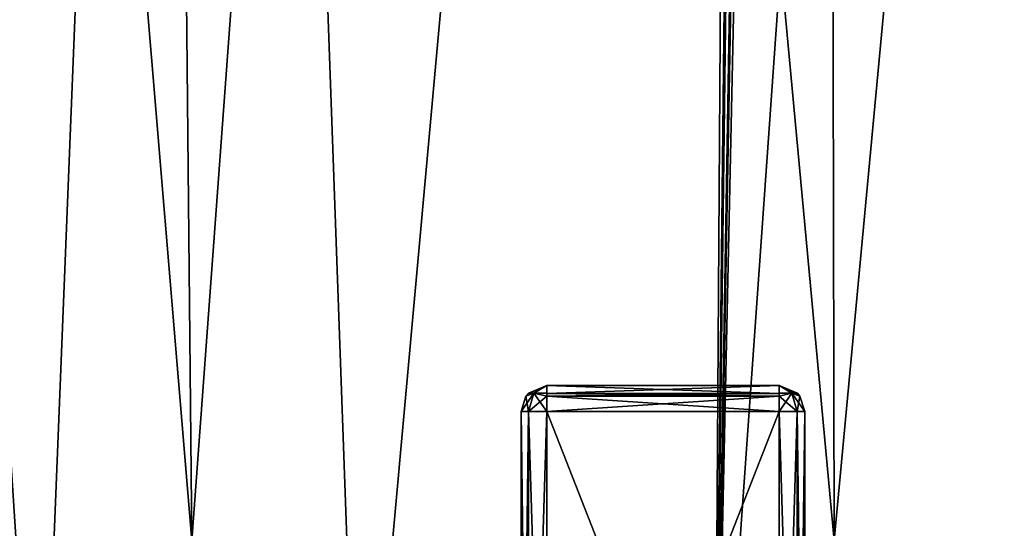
# Model space of a CAD drawing. Header units: millimetres. Extents: x -18.9 to 18.9, y -8.8 to 39.
# Tile 6 of 256: x -11.3 to -3.7, y -3.4 to 0.5. Entities that reach past the tile are written whole.
import ezdxf

# ---------------------------------------------------------------- set-up
doc = ezdxf.new("R2010")
doc.units = ezdxf.units.MM
doc.header["$LTSCALE"] = 41.718519
for name, color, linetype in [('1238', 7, 'CONTINUOUS'), ('1247', 7, 'CONTINUOUS'), ('1248', 7, 'CONTINUOUS'), ('1249', 7, 'CONTINUOUS'), ('1250', 7, 'CONTINUOUS'), ('1279', 7, 'CONTINUOUS'), ('1280', 7, 'CONTINUOUS'), ('1281', 7, 'CONTINUOUS'), ('1282', 7, 'CONTINUOUS'), ('1325', 7, 'CONTINUOUS'), ('1326', 7, 'CONTINUOUS'), ('1327', 7, 'CONTINUOUS'), ('1328', 7, 'CONTINUOUS'), ('1329', 7, 'CONTINUOUS'), ('1330', 7, 'CONTINUOUS'), ('1331', 7, 'CONTINUOUS'), ('1332', 7, 'CONTINUOUS'), ('15', 7, 'CONTINUOUS')]:
    doc.layers.add(name, color=color, linetype=linetype)

msp = doc.modelspace()

# ---------------------------------------------------------------- linework, layer by layer
at = {"layer": '1238', "color": 7, "linetype": 'Continuous'}
for points in [[(-7.25, -2.3, -6.525), (-5.45, -2.3, -6.525), (-7.25, -2.3, 0.175), (-7.25, -2.3, -6.525)], [(-7.25, -2.3, 0.175), (-5.45, -2.3, -6.525), (-5.45, -2.3, 0.175), (-7.25, -2.3, 0.175)]]:
    msp.add_3dface(points, dxfattribs=at)
at = {"layer": '1247', "color": 7, "linetype": 'Continuous'}
for points in [[(-5.25, -7.1, -6.525), (-5.25, -7.1, 0.175), (-5.25, -2.5, -6.525), (-5.25, -7.1, -6.525)], [(-5.25, -2.5, -6.525), (-5.25, -7.1, 0.175), (-5.25, -2.5, 0.175), (-5.25, -2.5, -6.525)]]:
    msp.add_3dface(points, dxfattribs=at)
at = {"layer": '1248', "color": 7, "linetype": 'Continuous'}
for points in [[(-5.45, -7.1, 0.375), (-7.25, -7.1, 0.375), (-7.25, -2.5, 0.375), (-5.45, -7.1, 0.375)], [(-5.45, -2.5, 0.375), (-5.45, -7.1, 0.375), (-7.25, -2.5, 0.375), (-5.45, -2.5, 0.375)]]:
    msp.add_3dface(points, dxfattribs=at)
at = {"layer": '1249', "color": 7, "linetype": 'Continuous'}
for points in [[(-7.45, -7.1, 0.175), (-7.45, -7.1, -6.525), (-7.45, -2.5, 0.175), (-7.45, -7.1, 0.175)], [(-7.45, -2.5, 0.175), (-7.45, -7.1, -6.525), (-7.45, -2.5, -6.525), (-7.45, -2.5, 0.175)]]:
    msp.add_3dface(points, dxfattribs=at)
at = {"layer": '1250', "color": 7, "linetype": 'Continuous'}
for points in [[(-7.25, -7.1, -6.725), (-5.45, -7.1, -6.725), (-5.45, -2.5, -6.725), (-7.25, -7.1, -6.725)], [(-7.25, -2.5, -6.725), (-7.25, -7.1, -6.725), (-5.45, -2.5, -6.725), (-7.25, -2.5, -6.725)]]:
    msp.add_3dface(points, dxfattribs=at)
at = {"layer": '1279', "color": 7, "linetype": 'Continuous'}
for points in [[(-5.45, -2.5, -6.725), (-5.45, -7.1, -6.725), (-5.3086, -7.1, -6.6664), (-5.45, -2.5, -6.725)], [(-5.45, -2.5, -6.725), (-5.3086, -7.1, -6.6664), (-5.3086, -2.5, -6.6664), (-5.45, -2.5, -6.725)], [(-5.25, -7.1, -6.525), (-5.25, -2.5, -6.525), (-5.3086, -2.5, -6.6664), (-5.25, -7.1, -6.525)], [(-5.3086, -7.1, -6.6664), (-5.25, -7.1, -6.525), (-5.3086, -2.5, -6.6664), (-5.3086, -7.1, -6.6664)]]:
    msp.add_3dface(points, dxfattribs=at)
at = {"layer": '1280', "color": 7, "linetype": 'Continuous'}
for points in [[(-5.45, -7.1, 0.375), (-5.45, -2.5, 0.375), (-5.3086, -2.5, 0.3164), (-5.45, -7.1, 0.375)], [(-5.3086, -7.1, 0.3164), (-5.45, -7.1, 0.375), (-5.3086, -2.5, 0.3164), (-5.3086, -7.1, 0.3164)], [(-5.25, -2.5, 0.175), (-5.25, -7.1, 0.175), (-5.3086, -7.1, 0.3164), (-5.25, -2.5, 0.175)], [(-5.25, -2.5, 0.175), (-5.3086, -7.1, 0.3164), (-5.3086, -2.5, 0.3164), (-5.25, -2.5, 0.175)]]:
    msp.add_3dface(points, dxfattribs=at)
at = {"layer": '1281', "color": 7, "linetype": 'Continuous'}
for points in [[(-7.45, -7.1, 0.175), (-7.45, -2.5, 0.175), (-7.3914, -2.5, 0.3164), (-7.45, -7.1, 0.175)], [(-7.3914, -7.1, 0.3164), (-7.45, -7.1, 0.175), (-7.3914, -2.5, 0.3164), (-7.3914, -7.1, 0.3164)], [(-7.25, -2.5, 0.375), (-7.25, -7.1, 0.375), (-7.3914, -7.1, 0.3164), (-7.25, -2.5, 0.375)], [(-7.25, -2.5, 0.375), (-7.3914, -7.1, 0.3164), (-7.3914, -2.5, 0.3164), (-7.25, -2.5, 0.375)]]:
    msp.add_3dface(points, dxfattribs=at)
at = {"layer": '1282', "color": 7, "linetype": 'Continuous'}
for points in [[(-7.45, -2.5, -6.525), (-7.45, -7.1, -6.525), (-7.3914, -7.1, -6.6664), (-7.45, -2.5, -6.525)], [(-7.45, -2.5, -6.525), (-7.3914, -7.1, -6.6664), (-7.3914, -2.5, -6.6664), (-7.45, -2.5, -6.525)], [(-7.25, -7.1, -6.725), (-7.25, -2.5, -6.725), (-7.3914, -2.5, -6.6664), (-7.25, -7.1, -6.725)], [(-7.3914, -7.1, -6.6664), (-7.25, -7.1, -6.725), (-7.3914, -2.5, -6.6664), (-7.3914, -7.1, -6.6664)]]:
    msp.add_3dface(points, dxfattribs=at)
at = {"layer": '1325', "color": 7, "linetype": 'Continuous'}
for points in [[(-5.45, -2.3, 0.175), (-5.45, -2.3, -6.525), (-5.308, -2.3591, -6.525), (-5.45, -2.3, 0.175)], [(-5.45, -2.3, 0.175), (-5.308, -2.3591, -6.525), (-5.308, -2.3591, 0.175), (-5.45, -2.3, 0.175)], [(-5.308, -2.3591, -6.525), (-5.2882, -2.3825, -6.525), (-5.308, -2.3591, 0.175), (-5.308, -2.3591, -6.525)], [(-5.2882, -2.3825, -6.525), (-5.2882, -2.3825, 0.175), (-5.308, -2.3591, 0.175), (-5.2882, -2.3825, -6.525)], [(-5.25, -2.5, -6.525), (-5.25, -2.5, 0.175), (-5.2882, -2.3825, 0.175), (-5.25, -2.5, -6.525)], [(-5.2882, -2.3825, -6.525), (-5.25, -2.5, -6.525), (-5.2882, -2.3825, 0.175), (-5.2882, -2.3825, -6.525)]]:
    msp.add_3dface(points, dxfattribs=at)
at = {"layer": '1326', "color": 7, "linetype": 'Continuous'}
for points in [[(-5.45, -2.3603, 0.3182), (-5.45, -2.3, 0.175), (-5.3502, -2.3586, 0.2752), (-5.45, -2.3603, 0.3182)], [(-5.3502, -2.3586, 0.2752), (-5.45, -2.3, 0.175), (-5.308, -2.3591, 0.175), (-5.3502, -2.3586, 0.2752)], [(-5.3086, -2.5, 0.3164), (-5.45, -2.5, 0.375), (-5.3502, -2.3586, 0.2752), (-5.3086, -2.5, 0.3164)], [(-5.45, -2.5, 0.375), (-5.45, -2.3827, 0.337), (-5.3502, -2.3586, 0.2752), (-5.45, -2.5, 0.375)], [(-5.45, -2.3827, 0.337), (-5.45, -2.3603, 0.3182), (-5.3502, -2.3586, 0.2752), (-5.45, -2.3827, 0.337)], [(-5.2882, -2.3825, 0.175), (-5.3086, -2.5, 0.3164), (-5.3502, -2.3586, 0.2752), (-5.2882, -2.3825, 0.175)], [(-5.2882, -2.3825, 0.175), (-5.3502, -2.3586, 0.2752), (-5.308, -2.3591, 0.175), (-5.2882, -2.3825, 0.175)], [(-5.25, -2.5, 0.175), (-5.3086, -2.5, 0.3164), (-5.2882, -2.3825, 0.175), (-5.25, -2.5, 0.175)]]:
    msp.add_3dface(points, dxfattribs=at)
at = {"layer": '1327', "color": 7, "linetype": 'Continuous'}
for points in [[(-7.25, -2.3, 0.175), (-5.45, -2.3, 0.175), (-5.45, -2.3603, 0.3182), (-7.25, -2.3, 0.175)], [(-7.25, -2.3591, 0.317), (-7.25, -2.3, 0.175), (-5.45, -2.3603, 0.3182), (-7.25, -2.3591, 0.317)], [(-7.25, -2.3825, 0.3368), (-7.25, -2.3591, 0.317), (-5.45, -2.3603, 0.3182), (-7.25, -2.3825, 0.3368)], [(-5.45, -2.3827, 0.337), (-7.25, -2.3825, 0.3368), (-5.45, -2.3603, 0.3182), (-5.45, -2.3827, 0.337)], [(-5.45, -2.5, 0.375), (-7.25, -2.5, 0.375), (-7.25, -2.3825, 0.3368), (-5.45, -2.5, 0.375)], [(-5.45, -2.5, 0.375), (-7.25, -2.3825, 0.3368), (-5.45, -2.3827, 0.337), (-5.45, -2.5, 0.375)]]:
    msp.add_3dface(points, dxfattribs=at)
at = {"layer": '1328', "color": 7, "linetype": 'Continuous'}
for points in [[(-7.3914, -2.5, 0.3164), (-7.45, -2.5, 0.175), (-7.3502, -2.3586, 0.2748), (-7.3914, -2.5, 0.3164)], [(-7.45, -2.5, 0.175), (-7.412, -2.3827, 0.175), (-7.3502, -2.3586, 0.2748), (-7.45, -2.5, 0.175)], [(-7.412, -2.3827, 0.175), (-7.3932, -2.3603, 0.175), (-7.3502, -2.3586, 0.2748), (-7.412, -2.3827, 0.175)], [(-7.3932, -2.3603, 0.175), (-7.25, -2.3, 0.175), (-7.3502, -2.3586, 0.2748), (-7.3932, -2.3603, 0.175)], [(-7.25, -2.3825, 0.3368), (-7.3914, -2.5, 0.3164), (-7.3502, -2.3586, 0.2748), (-7.25, -2.3825, 0.3368)], [(-7.3502, -2.3586, 0.2748), (-7.25, -2.3, 0.175), (-7.25, -2.3591, 0.317), (-7.3502, -2.3586, 0.2748)], [(-7.25, -2.3825, 0.3368), (-7.3502, -2.3586, 0.2748), (-7.25, -2.3591, 0.317), (-7.25, -2.3825, 0.3368)], [(-7.25, -2.5, 0.375), (-7.3914, -2.5, 0.3164), (-7.25, -2.3825, 0.3368), (-7.25, -2.5, 0.375)]]:
    msp.add_3dface(points, dxfattribs=at)
at = {"layer": '1329', "color": 7, "linetype": 'Continuous'}
for points in [[(-7.412, -2.3827, 0.175), (-7.4118, -2.3825, -6.525), (-7.3932, -2.3603, 0.175), (-7.412, -2.3827, 0.175)], [(-7.4118, -2.3825, -6.525), (-7.392, -2.3591, -6.525), (-7.3932, -2.3603, 0.175), (-7.4118, -2.3825, -6.525)], [(-7.25, -2.3, -6.525), (-7.25, -2.3, 0.175), (-7.3932, -2.3603, 0.175), (-7.25, -2.3, -6.525)], [(-7.392, -2.3591, -6.525), (-7.25, -2.3, -6.525), (-7.3932, -2.3603, 0.175), (-7.392, -2.3591, -6.525)], [(-7.45, -2.5, 0.175), (-7.45, -2.5, -6.525), (-7.4118, -2.3825, -6.525), (-7.45, -2.5, 0.175)], [(-7.45, -2.5, 0.175), (-7.4118, -2.3825, -6.525), (-7.412, -2.3827, 0.175), (-7.45, -2.5, 0.175)]]:
    msp.add_3dface(points, dxfattribs=at)
at = {"layer": '1330', "color": 7, "linetype": 'Continuous'}
for points in [[(-7.4118, -2.3825, -6.525), (-7.3914, -2.5, -6.6664), (-7.3498, -2.3586, -6.6252), (-7.4118, -2.3825, -6.525)], [(-7.4118, -2.3825, -6.525), (-7.3498, -2.3586, -6.6252), (-7.392, -2.3591, -6.525), (-7.4118, -2.3825, -6.525)], [(-7.3498, -2.3586, -6.6252), (-7.25, -2.3, -6.525), (-7.392, -2.3591, -6.525), (-7.3498, -2.3586, -6.6252)], [(-7.3914, -2.5, -6.6664), (-7.25, -2.5, -6.725), (-7.3498, -2.3586, -6.6252), (-7.3914, -2.5, -6.6664)], [(-7.25, -2.3603, -6.6682), (-7.25, -2.3, -6.525), (-7.3498, -2.3586, -6.6252), (-7.25, -2.3603, -6.6682)], [(-7.25, -2.5, -6.725), (-7.25, -2.3827, -6.687), (-7.3498, -2.3586, -6.6252), (-7.25, -2.5, -6.725)], [(-7.25, -2.3827, -6.687), (-7.25, -2.3603, -6.6682), (-7.3498, -2.3586, -6.6252), (-7.25, -2.3827, -6.687)], [(-7.45, -2.5, -6.525), (-7.3914, -2.5, -6.6664), (-7.4118, -2.3825, -6.525), (-7.45, -2.5, -6.525)]]:
    msp.add_3dface(points, dxfattribs=at)
at = {"layer": '1331', "color": 7, "linetype": 'Continuous'}
for points in [[(-5.45, -2.3, -6.525), (-7.25, -2.3, -6.525), (-7.25, -2.3603, -6.6682), (-5.45, -2.3, -6.525)], [(-5.45, -2.3591, -6.667), (-5.45, -2.3, -6.525), (-7.25, -2.3603, -6.6682), (-5.45, -2.3591, -6.667)], [(-5.45, -2.3825, -6.6868), (-5.45, -2.3591, -6.667), (-7.25, -2.3603, -6.6682), (-5.45, -2.3825, -6.6868)], [(-7.25, -2.3827, -6.687), (-5.45, -2.3825, -6.6868), (-7.25, -2.3603, -6.6682), (-7.25, -2.3827, -6.687)], [(-7.25, -2.5, -6.725), (-5.45, -2.5, -6.725), (-5.45, -2.3825, -6.6868), (-7.25, -2.5, -6.725)], [(-7.25, -2.5, -6.725), (-5.45, -2.3825, -6.6868), (-7.25, -2.3827, -6.687), (-7.25, -2.5, -6.725)]]:
    msp.add_3dface(points, dxfattribs=at)
at = {"layer": '1332', "color": 7, "linetype": 'Continuous'}
for points in [[(-5.45, -2.3, -6.525), (-5.35, -2.3586, -6.625), (-5.2882, -2.3825, -6.525), (-5.45, -2.3, -6.525)], [(-5.35, -2.3586, -6.625), (-5.45, -2.3, -6.525), (-5.45, -2.3591, -6.667), (-5.35, -2.3586, -6.625)], [(-5.45, -2.3, -6.525), (-5.2882, -2.3825, -6.525), (-5.308, -2.3591, -6.525), (-5.45, -2.3, -6.525)], [(-5.45, -2.3825, -6.6868), (-5.3086, -2.5, -6.6664), (-5.35, -2.3586, -6.625), (-5.45, -2.3825, -6.6868)], [(-5.45, -2.3825, -6.6868), (-5.35, -2.3586, -6.625), (-5.45, -2.3591, -6.667), (-5.45, -2.3825, -6.6868)], [(-5.3086, -2.5, -6.6664), (-5.25, -2.5, -6.525), (-5.35, -2.3586, -6.625), (-5.3086, -2.5, -6.6664)], [(-5.35, -2.3586, -6.625), (-5.25, -2.5, -6.525), (-5.2882, -2.3825, -6.525), (-5.35, -2.3586, -6.625)], [(-5.45, -2.5, -6.725), (-5.3086, -2.5, -6.6664), (-5.45, -2.3825, -6.6868), (-5.45, -2.5, -6.725)]]:
    msp.add_3dface(points, dxfattribs=at)
at = {"layer": '15', "color": 7, "linetype": 'Continuous'}
for points in [[(-3.2147, 32.4, -17.1005), (-5.9501, -6.3, -16.3509), (-5.0766, 34.4, -16.643), (-3.2147, 32.4, -17.1005)], [(-5.0766, 34.4, -16.643), (-5.9501, -6.3, -16.3509), (-5.2148, 34.3432, -16.6002), (-5.0766, 34.4, -16.643)], [(-5.9501, -6.3, -16.3509), (-5.2745, 34.207, -16.5813), (-5.2148, 34.3432, -16.6002), (-5.9501, -6.3, -16.3509)], [(-5.5375, 26.593, -16.4953), (-5.2745, 34.207, -16.5813), (-5.9501, -6.3, -16.3509), (-5.5375, 26.593, -16.4953)], [(-3.2147, -3.5, -17.1005), (-5.9501, -6.3, -16.3509), (-3.2147, 32.4, -17.1005), (-3.2147, -3.5, -17.1005)], [(-5.5375, 26.593, -16.4953), (-5.9501, -6.3, -16.3509), (-5.5971, 26.4568, -16.4752), (-5.5375, 26.593, -16.4953)], [(-5.9501, -6.3, -16.3509), (-5.7352, 26.4, -16.4277), (-5.5971, 26.4568, -16.4752), (-5.9501, -6.3, -16.3509)], [(-13.9674, -3.5, 10.3766), (-10.0017, -3.5, 14.2382), (-12.5018, 26.4, 12.1021), (-13.9674, -3.5, 10.3766)], [(-13.3292, -6.3, -11.1841), (-13.3069, 26.4, -11.2109), (-11.1841, -6.3, -13.3292), (-13.3292, -6.3, -11.1841)], [(-13.3069, 26.4, -11.2109), (-9.8717, 26.4, -14.3286), (-11.1841, -6.3, -13.3292), (-13.3069, 26.4, -11.2109)], [(-10.0017, -3.5, 14.2382), (-10.2971, 26.4, 14.0258), (-12.5018, 26.4, 12.1021), (-10.0017, -3.5, 14.2382)], [(-11.1841, -6.3, -13.3292), (-9.8717, 26.4, -14.3286), (-8.6992, -6.3, -15.0691), (-11.1841, -6.3, -13.3292)], [(-10.0017, -3.5, 14.2382), (-7.8011, 26.4, 15.553), (-10.2971, 26.4, 14.0258), (-10.0017, -3.5, 14.2382)], [(-10.0017, -3.5, 14.2382), (-5.0238, -3.5, 16.659), (-7.8011, 26.4, 15.553), (-10.0017, -3.5, 14.2382)], [(-9.8717, 26.4, -14.3286), (-5.7352, 26.4, -16.4277), (-8.6992, -6.3, -15.0691), (-9.8717, 26.4, -14.3286)], [(-8.6992, -6.3, -15.0691), (-5.7352, 26.4, -16.4277), (-5.9501, -6.3, -16.3509), (-8.6992, -6.3, -15.0691)], [(-5.0238, -3.5, 16.659), (-5.0843, 26.4, 16.6404), (-7.8011, 26.4, 15.553), (-5.0238, -3.5, 16.659)], [(-5.0238, -3.5, 16.659), (-2.2237, 26.4, 17.2571), (-5.0843, 26.4, 16.6404), (-5.0238, -3.5, 16.659)], [(-5.0238, -3.5, 16.659), (0.4624, -3.5, 17.3939), (-2.2237, 26.4, 17.2571), (-5.0238, -3.5, 16.659)]]:
    msp.add_3dface(points, dxfattribs=at)

doc.saveas('drawing.dxf')
